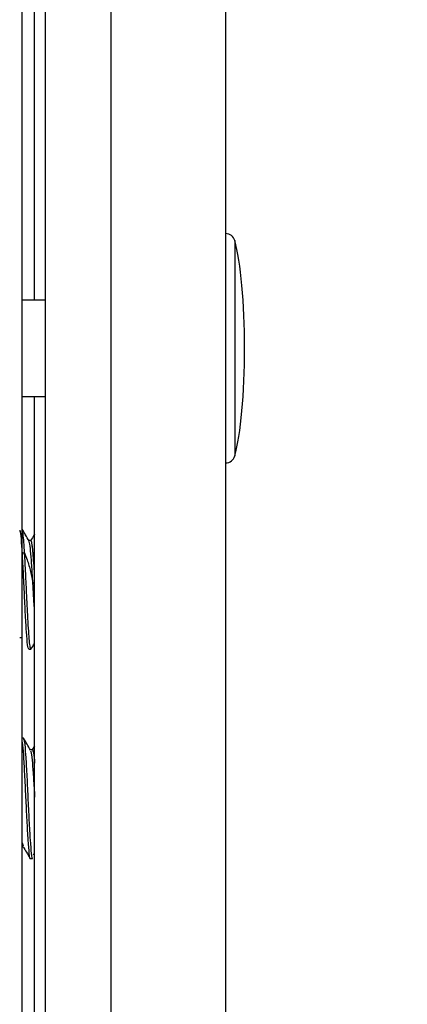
# Model space of a CAD drawing. Header units: inches. Extents: x 0.2 to 16.8, y 0.1 to 10.9.
# Tile 12 of 76: x 4.1214 to 4.212, y 3.2578 to 3.4878. Entities that reach past the tile are written whole.
import ezdxf

# ---------------------------------------------------------------- set-up
doc = ezdxf.new("R2010")
doc.units = ezdxf.units.IN
doc.header["$MEASUREMENT"] = 0
doc.styles.add('SLDTEXTSTYLE0', font='TXT', dxfattribs={"width": 0.75})
doc.dimstyles.new('SLDDIMSTYLE1', dxfattribs={"dimtxt": 0.1181102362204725, "dimasz": 0.0984251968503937, "dimexe": 0, "dimexo": 0.0625, "dimgap": 0.02952755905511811, "dimtad": 0, "dimtih": 1, "dimtoh": 1, "dimdec": 0, "dimlfac": 355.6, "dimrnd": 1e-09, "dimzin": 12, "dimdsep": 46, "dimtxsty": 'SLDTEXTSTYLE0', "dimsah": 1, "dimcen": 0.09, "dimadec": 0, "dimazin": 3, "dimtfac": 1, "dimtdec": 0, "dimtofl": 0, "dimtmove": 0, "dimatfit": 3, "dimfxl": 0, "dimfrac": 2, "dimtolj": 1, "dimtzin": 12, "dimarcsym": 0})

# ---------------------------------------------------------------- blocks, each defined once
blk = doc.blocks.new('_D')
at = {"color": 7, "linetype": 'Continuous', "lineweight": 0}
for p, q in [((4.201796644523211, 5.708775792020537), (4.705451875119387, 5.708775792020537)), ((4.646396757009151, 5.708775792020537), (4.646396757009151, 4.493094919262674)), ((4.624579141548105, 4.46910377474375), (4.588592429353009, 4.46910377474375)), ((4.588592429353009, 4.46910377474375), (4.588592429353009, 4.281603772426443)), ((4.930025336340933, 4.46910377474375), (4.966012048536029, 4.46910377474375)), ((4.966012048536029, 4.46910377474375), (4.966012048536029, 4.281603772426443)), ((4.588592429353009, 4.281603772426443), (4.624579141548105, 4.281603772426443)), ((4.966012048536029, 4.281603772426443), (4.930025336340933, 4.281603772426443)), ((4.646396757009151, 3.041931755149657), (4.646396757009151, 4.257612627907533)), ((4.201796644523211, 3.041931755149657), (4.705451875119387, 3.041931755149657))]:
    blk.add_line(p, q, dxfattribs=at)
at = {"color": 7, "linetype": 'Continuous', "lineweight": 18}
for points in [[(4.646396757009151, 5.708775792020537), (4.626711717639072, 5.610350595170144), (4.666081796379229, 5.610350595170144)], [(4.646396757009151, 3.041931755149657), (4.666081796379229, 3.14035695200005), (4.626711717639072, 3.14035695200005)]]:
    blk.add_solid(points, dxfattribs=at)
at = {"color": 7, "linetype": 'Continuous', "lineweight": 18, "char_height": 0.1181102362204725, "attachment_point": 1, "style": 'SLDTEXTSTYLE0'}
for s, insert in [('948', (4.29079469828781, 4.433855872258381)), ('37.3', (4.624579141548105, 4.433855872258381))]:
    blk.add_mtext(s, dxfattribs=dict(at, insert=insert))

msp = doc.modelspace()

# ---------------------------------------------------------------- linework, layer by layer
at = {"color": 7, "linetype": 'Continuous', "lineweight": 25}
for p, q in [((4.127345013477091, 5.663054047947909), (4.127345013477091, 3.087653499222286)), ((4.142741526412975, 3.087653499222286), (4.142741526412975, 5.663054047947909)), ((4.169527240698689, 5.659129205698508), (4.169527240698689, 3.091578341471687)), ((4.121987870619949, 3.097111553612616), (4.121987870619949, 5.641235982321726)), ((4.124884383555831, 3.422316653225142), (4.124884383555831, 3.762353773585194)), ((4.171659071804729, 3.436238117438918), (4.171659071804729, 3.411068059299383)), ((4.127345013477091, 3.422316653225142), (4.121987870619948, 3.422316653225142)), ((4.171659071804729, 3.411068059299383), (4.171659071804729, 3.385898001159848)), ((4.121987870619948, 3.399819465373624), (4.127345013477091, 3.399819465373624)), ((4.124884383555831, 3.231705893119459), (4.124884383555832, 3.399819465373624)), ((4.124032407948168, 3.366115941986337), (4.123536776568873, 3.366115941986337)), ((4.122016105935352, 3.363231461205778), (4.122543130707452, 3.363231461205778)), ((4.124486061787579, 3.356072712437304), (4.124884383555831, 3.356072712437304)), ((4.121395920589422, 3.343474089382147), (4.121923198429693, 3.343474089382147)), ((4.123505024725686, 3.34073427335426), (4.124032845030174, 3.34073427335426)), ((4.122260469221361, 3.319995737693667), (4.121987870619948, 3.319995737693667)), ((4.124884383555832, 3.318199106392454), (4.124305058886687, 3.317200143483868)), ((4.124369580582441, 3.317255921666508), (4.123874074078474, 3.317255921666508)), ((4.121987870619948, 3.295546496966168), (4.122192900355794, 3.294813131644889)), ((4.121987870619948, 3.294614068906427), (4.122228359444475, 3.294614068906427)), ((4.124596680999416, 3.292674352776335), (4.124884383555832, 3.293149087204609)), ((4.123842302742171, 3.291874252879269), (4.124369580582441, 3.291874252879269))]:
    msp.add_line(p, q, dxfattribs=at)
for centre, radius, start, end in [((4.169527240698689, 3.435639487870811), 0.002214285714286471, 15.6850257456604, 90), ((4.169527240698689, 3.386496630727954), 0.00221428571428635, 270.0000000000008, 344.3149742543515)]:
    msp.add_arc(centre, radius, start, end, dxfattribs=at)
for major_axis, ratio, start_param, end_param in [((0, 0.02871618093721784), 0.1542186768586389, 4.712388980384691, 5.780955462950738), ((0, -0.02871618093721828), 0.1542186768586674, 0.5022298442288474, 1.570796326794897)]:
    msp.add_ellipse((4.169527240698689, 3.411068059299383), major_axis=major_axis, ratio=ratio, start_param=start_param, end_param=end_param, dxfattribs=at)
for points, knots in [([(4.122016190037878, 3.363231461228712), (4.121985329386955, 3.363742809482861), (4.121869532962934, 3.365661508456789), (4.121684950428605, 3.367973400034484), (4.121535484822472, 3.368374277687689), (4.121473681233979, 3.368540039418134)], [0, 0, 0, 0, 0.1756660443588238, 0.6591403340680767, 1, 1, 1, 1]), ([(4.123505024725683, 3.34073427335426), (4.123417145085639, 3.3409456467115), (4.123241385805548, 3.341368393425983), (4.122977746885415, 3.344619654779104), (4.122714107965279, 3.349268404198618), (4.122450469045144, 3.354791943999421), (4.12218683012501, 3.360333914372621), (4.121923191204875, 3.364927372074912), (4.121703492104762, 3.367805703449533), (4.121571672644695, 3.368191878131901), (4.121527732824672, 3.368320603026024)], [0, 0, 0, 0, 0.1333333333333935, 0.2666666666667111, 0.400000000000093, 0.5333333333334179, 0.6666666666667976, 0.8000000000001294, 0.9333333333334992, 1, 1, 1, 1]), ([(4.12357021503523, 3.366058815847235), (4.123304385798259, 3.366517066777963), (4.122772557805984, 3.36743386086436), (4.122241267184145, 3.368350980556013), (4.121975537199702, 3.368809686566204)], [0, 0, 0, 0, 0.4998406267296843, 1, 1, 1, 1]), ([(4.12357664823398, 3.366047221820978), (4.123311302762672, 3.366504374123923), (4.122779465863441, 3.367420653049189), (4.122248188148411, 3.368338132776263), (4.121981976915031, 3.36879786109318)], [0, 0, 0, 0, 0.4989226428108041, 1, 1, 1, 1]), ([(4.124032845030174, 3.340829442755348), (4.124017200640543, 3.340801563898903), (4.123944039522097, 3.340671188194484), (4.123807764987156, 3.341416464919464), (4.123623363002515, 3.3430511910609), (4.123455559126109, 3.345573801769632), (4.123236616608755, 3.349387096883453), (4.123063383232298, 3.352906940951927), (4.12290655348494, 3.356362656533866), (4.122778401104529, 3.359008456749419), (4.122594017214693, 3.362400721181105), (4.122424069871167, 3.365282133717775), (4.122247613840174, 3.367388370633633), (4.122094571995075, 3.368566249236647), (4.122010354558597, 3.368651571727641), (4.121984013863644, 3.368678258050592)], [0, 0, 0, 0, 0.02360847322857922, 0.1104052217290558, 0.1978463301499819, 0.2833021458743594, 0.3701482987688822, 0.5146143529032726, 0.5264340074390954, 0.6129012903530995, 0.7004374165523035, 0.786115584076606, 0.872641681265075, 0.9601661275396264, 1, 1, 1, 1]), ([(4.124486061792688, 3.356072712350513), (4.124466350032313, 3.356404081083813), (4.124368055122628, 3.358056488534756), (4.12418009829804, 3.36089583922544), (4.123956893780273, 3.36386377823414), (4.123742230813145, 3.365663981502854), (4.123617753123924, 3.365834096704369), (4.12357110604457, 3.365897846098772)], [0, 0, 0, 0, 0.06555564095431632, 0.3269005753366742, 0.5829506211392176, 0.8437138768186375, 1, 1, 1, 1]), ([(4.124884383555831, 3.349565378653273), (4.124806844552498, 3.350739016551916), (4.124648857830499, 3.353130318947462), (4.124429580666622, 3.35714504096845), (4.124180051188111, 3.360892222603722), (4.123956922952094, 3.363862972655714), (4.123744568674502, 3.365649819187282), (4.123622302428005, 3.365820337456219), (4.123577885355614, 3.365882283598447)], [0, 0, 0, 0, 0.1725330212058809, 0.3515382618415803, 0.5343684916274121, 0.7134945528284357, 0.8959178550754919, 1, 1, 1, 1]), ([(4.124884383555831, 3.358179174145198), (4.124823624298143, 3.359102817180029), (4.124702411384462, 3.360945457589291), (4.124533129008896, 3.363225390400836), (4.124356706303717, 3.364974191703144), (4.124171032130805, 3.365940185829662), (4.124049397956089, 3.366270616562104), (4.123980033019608, 3.366041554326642), (4.123969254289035, 3.366005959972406)], [0, 0, 0, 0, 0.1925416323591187, 0.384114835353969, 0.5775886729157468, 0.7733005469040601, 0.9647728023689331, 1, 1, 1, 1]), ([(4.124884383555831, 3.367640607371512), (4.124844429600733, 3.367571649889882), (4.124549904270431, 3.367063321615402), (4.124255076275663, 3.366555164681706), (4.124000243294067, 3.366115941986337)], [0, 0, 0, 0, 0.1356554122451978, 1, 1, 1, 1]), ([(4.124884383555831, 3.367640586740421), (4.124845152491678, 3.367572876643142), (4.124550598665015, 3.367064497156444), (4.124255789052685, 3.366556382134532), (4.124000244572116, 3.366115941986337)], [0, 0, 0, 0, 0.1331880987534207, 1, 1, 1, 1]), ([(4.124884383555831, 3.358150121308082), (4.124867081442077, 3.358431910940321), (4.124789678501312, 3.359692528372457), (4.124649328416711, 3.361654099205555), (4.12448281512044, 3.363826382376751), (4.124300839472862, 3.365321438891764), (4.124147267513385, 3.366089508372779), (4.124060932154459, 3.366037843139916), (4.124031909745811, 3.366020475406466)], [0, 0, 0, 0, 0.06034837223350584, 0.269975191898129, 0.4749894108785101, 0.6843410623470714, 0.893888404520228, 1, 1, 1, 1]), ([(4.122543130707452, 3.363231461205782), (4.122738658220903, 3.362706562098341), (4.123267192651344, 3.361287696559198), (4.124012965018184, 3.358917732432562), (4.124327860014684, 3.357024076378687), (4.124486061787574, 3.356072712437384)], [0, 0, 0, 0, 0.2261094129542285, 0.6112009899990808, 1, 1, 1, 1]), ([(4.124035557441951, 3.340734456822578), (4.124300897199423, 3.341190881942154), (4.124583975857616, 3.341677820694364), (4.124866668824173, 3.342166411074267), (4.124884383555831, 3.342197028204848)], [0, 0, 0, 0, 0.9373357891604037, 0.9999999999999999, 0.9999999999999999, 0.9999999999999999, 0.9999999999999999]), ([(4.123913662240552, 3.317187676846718), (4.123647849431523, 3.317645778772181), (4.123116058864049, 3.318562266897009), (4.122584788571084, 3.319479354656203), (4.122319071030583, 3.319938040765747)], [0, 0, 0, 0, 0.4998449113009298, 1, 1, 1, 1]), ([(4.122322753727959, 3.319718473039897), (4.122385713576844, 3.319575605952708), (4.122536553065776, 3.31923332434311), (4.122775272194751, 3.316278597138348), (4.123038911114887, 3.311718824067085), (4.123302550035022, 3.306199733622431), (4.123566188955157, 3.300677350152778), (4.123829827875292, 3.29588613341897), (4.124093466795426, 3.292864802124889), (4.124273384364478, 3.291552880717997), (4.124365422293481, 3.291906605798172), (4.124369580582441, 3.291922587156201)], [0, 0, 0, 0, 0.09227920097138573, 0.2210829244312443, 0.3498866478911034, 0.4786903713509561, 0.6074940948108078, 0.7362978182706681, 0.8651015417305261, 0.9939052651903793, 0.9999999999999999, 0.9999999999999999, 0.9999999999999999, 0.9999999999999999]), ([(4.121984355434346, 3.319024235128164), (4.122072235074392, 3.318155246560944), (4.122247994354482, 3.316417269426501), (4.122511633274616, 3.311681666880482), (4.122775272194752, 3.306209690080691), (4.123038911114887, 3.300674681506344), (4.123302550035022, 3.295886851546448), (4.123566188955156, 3.292864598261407), (4.123746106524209, 3.291552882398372), (4.123838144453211, 3.29190660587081), (4.123842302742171, 3.291922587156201)], [0, 0, 0, 0, 0.1418979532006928, 0.2837959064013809, 0.4256938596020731, 0.5675918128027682, 0.7094897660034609, 0.8513877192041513, 0.9932856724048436, 0.9999999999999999, 0.9999999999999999, 0.9999999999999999, 0.9999999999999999]), ([(4.12391432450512, 3.31700386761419), (4.123974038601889, 3.316892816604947), (4.124121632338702, 3.316618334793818), (4.124357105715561, 3.3142604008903), (4.124620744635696, 3.310592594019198), (4.124796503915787, 3.307629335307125), (4.124884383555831, 3.306147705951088)], [0, 0, 0, 0, 0.1846715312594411, 0.4564476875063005, 0.7282238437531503, 1, 1, 1, 1]), ([(4.124369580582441, 3.317217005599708), (4.124453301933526, 3.317093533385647), (4.124624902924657, 3.316840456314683), (4.124796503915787, 3.315020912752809), (4.124884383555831, 3.31408909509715)], [0, 0, 0, 0, 0.4878838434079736, 1, 1, 1, 1]), ([(4.122192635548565, 3.294675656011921), (4.122457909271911, 3.294218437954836), (4.122988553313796, 3.293303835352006), (4.123518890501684, 3.292388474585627), (4.123784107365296, 3.291930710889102)], [0, 0, 0, 0, 0.4999089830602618, 1, 1, 1, 1])]:
    msp.add_open_spline(points, degree=3, knots=knots, dxfattribs=at)

# ---------------------------------------------------------------- dimensions: what is measured, and where the dimension line sits
at = {"color": 7, "linetype": 'Continuous', "lineweight": 18}
dim = msp.add_linear_dim(base=(4.646396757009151, 3.041931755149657), p1=(4.142741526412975, 5.708775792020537), p2=(4.142741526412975, 3.041931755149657), angle=90.0000000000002, dimstyle='SLDDIMSTYLE1', dxfattribs=at)
dim.commit()
dim.dimension.update_dxf_attribs({"geometry": '_D', "text_midpoint": (4.646396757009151, 4.375353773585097), "dimtype": 160})

doc.saveas('drawing.dxf')
